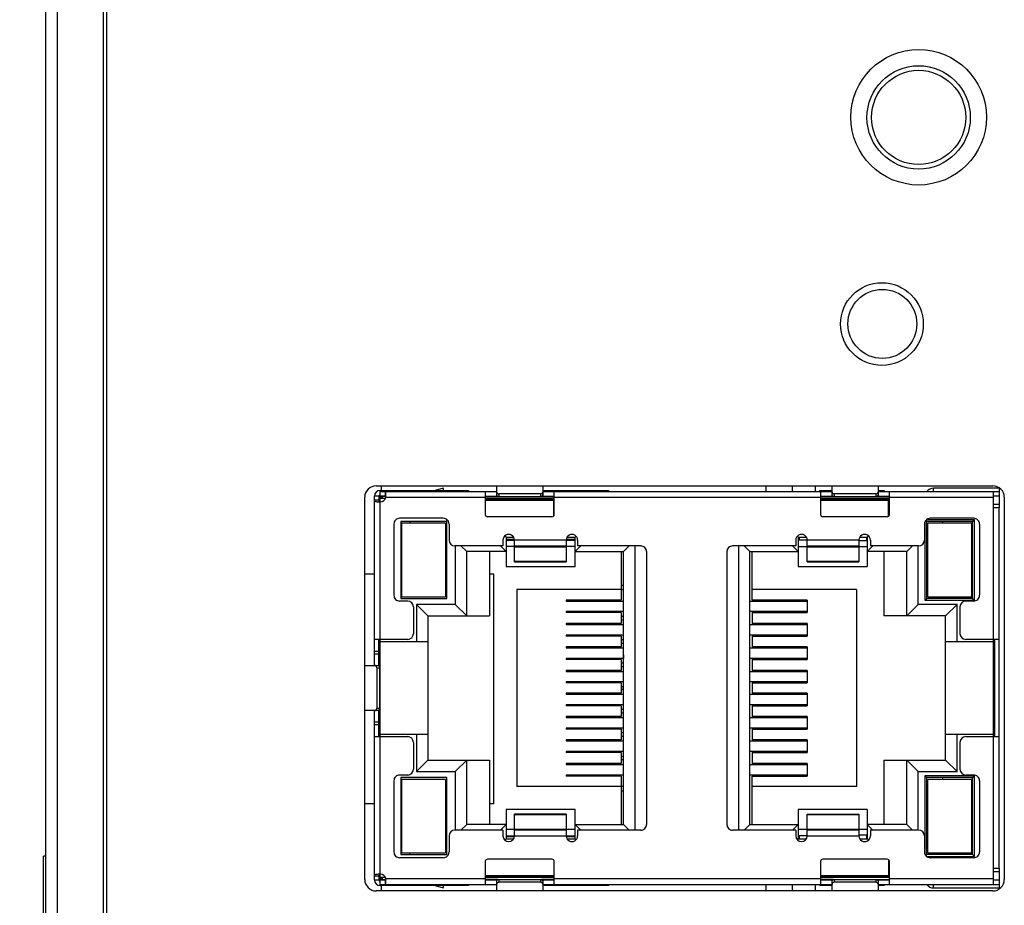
# Model space of a CAD drawing. Header units: millimetres. Extents: x 0 to 1189, y 0 to 841.
# Tile 16 of 33: x 404 to 447, y 490 to 529. Entities that reach past the tile are written whole.
import ezdxf
from ezdxf.enums import TextEntityAlignment as Align

# ---------------------------------------------------------------- set-up
doc = ezdxf.new("R2010")
doc.units = ezdxf.units.MM
doc.header["$LTSCALE"] = 65.395
doc.layers.get('0').update_dxf_attribs({"linetype": 'CONTINUOUS'})
doc.layers.add('00_COMPONENTS', color=7, linetype='CONTINUOUS')
doc.layers.add('51__DRAFT_DIMS', color=7, linetype='CONTINUOUS')
doc.styles.get("Standard").update_dxf_attribs({"font": 'simfang.ttf'})
doc.dimstyles.new('DIMSTYLE_1', dxfattribs={"dimtxt": 8, "dimasz": 3, "dimexe": 2.5, "dimexo": 0.5, "dimgap": 2, "dimtad": 1, "dimdsep": 46, "dimtxsty": 'STANDARD', "dimblk": '_FILLED', "dimblk1": '_FILLED', "dimblk2": '_FILLED', "dimcen": 0.09, "dimclrt": 3, "dimazin": 2, "dimtp": 0.5, "dimtm": 0.5, "dimtfac": 1, "dimtofl": 0, "dimtmove": 0, "dimatfit": 3, "dimldrblk": '_FILLED', "dimfxl": 1, "dimtolj": 1, "dimarcsym": 0})

# ---------------------------------------------------------------- blocks, each defined once
blk = doc.blocks.new('_FILLED')
at = {"color": 0, "linetype": 'ByBlock'}
blk.add_solid([(0, 0), (-1, 0.167), (-1, -0.167)], dxfattribs=at)
blk = doc.blocks.new('*D1')
at = {"layer": '51__DRAFT_DIMS', "color": 4}
for p, q in [((407.123, 545.537), (372.473, 545.537)), ((374.973, 545.537), (374.973, 445.537)), ((374.973, 345.537), (374.973, 445.537)), ((407.123, 345.537), (372.473, 345.537))]:
    blk.add_line(p, q, dxfattribs=at)
at = {"layer": '51__DRAFT_DIMS', "color": 4, "xscale": 3, "yscale": 3, "zscale": 3}
for p, rotation in [((374.973, 545.537), 90), ((374.973, 345.537), 270)]:
    blk.add_blockref('_FILLED', p, dxfattribs=dict(at, rotation=rotation))
at = {"layer": '51__DRAFT_DIMS', "color": 3}
blk.add_text('200', height=8, rotation=90, dxfattribs=at).set_placement((372.973, 445.537), align=Align.CENTER)

msp = doc.modelspace()

# ---------------------------------------------------------------- linework, layer by layer
at = {"color": 7}
for p, q in [((405.473, 345.537), (405.473, 545.537)), ((407.473, 345.537), (407.473, 545.537)), ((407.623, 345.537), (407.623, 545.537)), ((404.973, 360.317), (404.973, 530.756)), ((419.353, 508.307), (446.203, 508.307)), ((437.473, 508.057), (437.473, 508.307)), ((418.853, 491.177), (418.853, 507.807)), ((446.703, 507.807), (446.703, 491.177)), ((419.273, 504.467), (418.853, 504.467)), ((420.473, 504.467), (420.423, 504.467)), ((422.423, 504.467), (422.373, 504.467)), ((424.473, 504.467), (424.293, 504.467)), ((424.473, 494.467), (424.473, 504.467)), ((419.273, 494.467), (418.853, 494.467)), ((420.473, 494.467), (420.423, 494.467)), ((422.423, 494.467), (422.373, 494.467)), ((424.473, 494.467), (424.293, 494.467)), ((404.873, 486.887), (404.873, 492.187)), ((404.973, 492.187), (404.873, 492.187)), ((437.473, 490.677), (437.473, 490.957)), ((446.203, 490.677), (419.353, 490.677))]:
    msp.add_line(p, q, dxfattribs=at)
at = {"color": 4}
for p, q in [((419.573, 508.307), (419.573, 508.107)), ((436.338, 508.057), (436.338, 508.307)), ((419.573, 490.907), (419.573, 490.677)), ((436.338, 490.677), (436.338, 490.957))]:
    msp.add_line(p, q, dxfattribs=at)
at = {"color": 7}
for centre, radius in [((442.973, 524.347), 2.95), ((441.373, 515.347), 1.8)]:
    msp.add_circle(centre, radius, dxfattribs=at)
for centre, start, end in [((419.353, 507.807), 90, 180), ((446.203, 507.807), 0, 90), ((419.353, 491.177), 180, 270), ((446.203, 491.177), 270, 360)]:
    msp.add_arc(centre, 0.5, start, end, dxfattribs=at)
at = {"layer": '00_COMPONENTS', "color": 7}
for p, q in [((419.523, 507.607), (419.523, 508.107)), ((419.523, 508.107), (423.373, 508.107)), ((419.523, 508.057), (424.603, 508.057)), ((419.737, 508.057), (419.737, 507.857)), ((422.271, 508.2), (421.925, 508.107)), ((422.296, 508.107), (422.271, 508.2)), ((423.373, 508.107), (423.373, 508.057)), ((424.103, 508.057), (424.103, 507.057)), ((424.603, 507.91), (424.603, 508.307)), ((426.603, 508.307), (426.603, 507.91)), ((426.603, 508.057), (439.203, 508.057)), ((426.673, 508.057), (426.673, 508.107)), ((426.673, 508.107), (429.473, 508.107)), ((427.103, 507.057), (427.103, 508.057)), ((429.473, 508.107), (429.473, 508.057)), ((438.473, 508.307), (438.473, 508.057)), ((438.673, 508.057), (438.673, 508.107)), ((438.673, 508.107), (439.203, 508.107)), ((438.703, 508.057), (438.703, 507.057)), ((439.203, 507.91), (439.203, 508.307)), ((441.203, 508.307), (441.203, 507.91)), ((441.203, 508.107), (441.473, 508.107)), ((441.203, 508.057), (446.473, 508.057)), ((441.473, 508.107), (441.473, 508.057)), ((441.703, 507.057), (441.703, 508.057)), ((446.473, 508.207), (443.623, 508.207)), ((446.223, 508.057), (446.223, 507.357)), ((446.473, 508.227), (446.473, 507.357)), ((419.273, 500.492), (419.273, 507.857)), ((419.473, 507.857), (419.273, 507.857)), ((419.473, 507.682), (419.273, 507.682)), ((419.473, 507.857), (419.473, 507.682)), ((419.737, 507.857), (419.523, 507.857)), ((419.752, 507.757), (419.523, 507.757)), ((419.533, 507.856), (419.604, 507.757)), ((419.623, 507.757), (419.623, 507.842)), ((424.103, 507.857), (424.629, 507.857)), ((424.103, 507.844), (424.649, 507.844)), ((427.103, 507.757), (424.103, 507.757)), ((427.093, 507.692), (424.103, 507.692)), ((424.603, 507.857), (424.603, 507.894)), ((426.503, 507.957), (424.703, 507.957)), ((426.503, 507.832), (424.703, 507.832)), ((426.557, 507.844), (427.103, 507.844)), ((426.576, 507.857), (427.103, 507.857)), ((426.603, 507.894), (426.603, 507.857)), ((427.093, 507.013), (427.093, 507.757)), ((438.703, 507.857), (439.229, 507.857)), ((438.703, 507.845), (439.246, 507.845)), ((441.703, 507.757), (438.703, 507.757)), ((441.653, 507.692), (438.703, 507.692)), ((439.203, 507.857), (439.203, 507.894)), ((441.103, 507.957), (439.303, 507.957)), ((441.103, 507.832), (439.303, 507.832)), ((441.16, 507.846), (441.703, 507.846)), ((441.176, 507.857), (441.703, 507.857)), ((441.203, 507.894), (441.203, 507.857)), ((441.653, 506.97), (441.653, 507.757)), ((446.473, 507.857), (446.223, 507.857)), ((446.223, 507.502), (446.473, 507.502)), ((446.223, 507.357), (446.473, 507.357)), ((446.473, 491.657), (446.473, 507.357)), ((422.273, 506.892), (420.373, 506.892)), ((427.003, 506.957), (424.203, 506.957)), ((441.603, 506.957), (438.803, 506.957)), ((443.279, 506.8), (443.323, 506.757)), ((445.398, 506.832), (443.31, 506.832)), ((445.373, 506.892), (443.473, 506.892)), ((445.323, 506.757), (445.398, 506.832)), ((445.398, 503.332), (445.398, 506.832)), ((420.123, 506.642), (420.123, 503.542)), ((420.423, 506.757), (420.423, 503.407)), ((422.423, 506.757), (420.423, 506.757)), ((420.473, 503.482), (420.473, 506.682)), ((422.373, 506.682), (420.473, 506.682)), ((420.823, 506.757), (420.823, 506.682)), ((422.373, 506.682), (422.373, 503.482)), ((422.423, 503.407), (422.423, 506.757)), ((422.523, 506.642), (422.523, 505.942)), ((443.223, 506.642), (443.223, 505.942)), ((443.248, 506.75), (443.248, 503.332)), ((443.323, 503.407), (443.323, 506.757)), ((445.323, 506.757), (443.323, 506.757)), ((443.373, 503.482), (443.373, 506.682)), ((445.273, 506.682), (443.373, 506.682)), ((444.023, 506.682), (444.023, 506.757)), ((445.273, 506.682), (445.273, 503.482)), ((445.323, 506.627), (445.273, 506.627)), ((445.323, 506.602), (445.273, 506.602)), ((445.323, 503.407), (445.323, 506.757)), ((445.623, 506.642), (445.623, 503.542)), ((424.873, 505.942), (424.873, 505.692)), ((424.953, 506.126), (425.013, 506.067)), ((425.013, 506.067), (425.013, 504.792)), ((425.013, 506.067), (425.339, 506.067)), ((425.371, 505.967), (425.013, 505.967)), ((425.013, 505.942), (425.373, 505.942)), ((425.373, 504.999), (425.373, 505.942)), ((427.623, 505.942), (427.623, 504.999)), ((427.623, 505.942), (428.013, 505.942)), ((428.013, 505.967), (427.624, 505.967)), ((427.656, 506.067), (428.013, 506.067)), ((428.013, 506.067), (428.057, 506.111)), ((428.013, 504.792), (428.013, 506.067)), ((428.123, 505.942), (428.123, 505.692)), ((437.623, 505.942), (437.623, 505.692)), ((437.688, 506.111), (437.733, 506.067)), ((437.733, 506.067), (437.733, 504.792)), ((437.733, 506.067), (438.089, 506.067)), ((437.783, 505.967), (437.733, 505.967)), ((438.123, 505.942), (437.733, 505.942)), ((437.783, 505.942), (437.783, 506.067)), ((438.123, 504.999), (438.123, 505.942)), ((440.373, 505.942), (440.373, 504.999)), ((440.733, 505.912), (440.373, 505.912)), ((440.406, 506.067), (440.733, 506.067)), ((440.711, 505.912), (440.711, 506.067)), ((440.733, 505.967), (440.711, 505.967)), ((440.733, 505.942), (440.711, 505.942)), ((440.733, 506.067), (440.792, 506.126)), ((440.733, 506.067), (440.733, 504.792)), ((440.873, 505.942), (440.873, 505.692)), ((445.323, 506.102), (445.273, 506.102)), ((445.323, 506.077), (445.273, 506.077)), ((445.323, 505.947), (445.273, 505.947)), ((420.473, 505.727), (420.423, 505.714)), ((424.873, 505.692), (422.773, 505.692)), ((422.793, 505.692), (422.793, 503.142)), ((423.043, 505.692), (423.293, 505.442)), ((424.763, 505.692), (425.013, 505.442)), ((425.373, 505.667), (425.013, 505.667)), ((425.373, 505.692), (427.623, 505.692)), ((428.013, 505.667), (427.623, 505.667)), ((428.263, 505.692), (428.013, 505.442)), ((430.873, 505.692), (428.123, 505.692)), ((430.123, 505.442), (430.373, 505.692)), ((430.623, 493.322), (430.623, 505.692)), ((437.623, 505.692), (434.873, 505.692)), ((435.123, 505.692), (435.123, 493.322)), ((435.373, 505.692), (435.623, 505.442)), ((437.733, 505.442), (437.483, 505.692)), ((437.733, 505.667), (438.123, 505.667)), ((438.123, 505.692), (440.373, 505.692)), ((440.373, 505.667), (440.733, 505.667)), ((440.983, 505.692), (440.733, 505.442)), ((442.973, 505.692), (440.873, 505.692)), ((442.453, 505.442), (442.703, 505.692)), ((442.953, 503.142), (442.953, 505.692)), ((423.293, 502.642), (423.293, 505.442)), ((425.013, 505.442), (423.293, 505.442)), ((424.293, 505.442), (424.293, 502.642)), ((428.013, 505.442), (430.123, 505.442)), ((430.023, 505.442), (430.023, 503.337)), ((430.123, 493.572), (430.123, 505.442)), ((431.123, 505.442), (431.123, 493.572)), ((434.623, 505.442), (434.623, 493.572)), ((435.623, 493.572), (435.623, 505.442)), ((435.623, 505.442), (437.733, 505.442)), ((435.723, 503.337), (435.723, 505.442)), ((442.453, 505.442), (440.733, 505.442)), ((441.453, 505.442), (441.453, 502.642)), ((442.453, 502.642), (442.453, 505.442)), ((445.323, 505.357), (445.273, 505.357)), ((425.013, 504.792), (428.013, 504.792)), ((425.373, 504.999), (427.623, 504.999)), ((437.733, 504.792), (440.733, 504.792)), ((438.123, 504.999), (440.373, 504.999)), ((445.323, 504.807), (445.273, 504.807)), ((445.323, 504.217), (445.273, 504.217)), ((425.473, 503.792), (425.473, 495.222)), ((430.023, 503.792), (425.473, 503.792)), ((430.023, 503.987), (430.123, 503.987)), ((430.123, 503.787), (430.023, 503.787)), ((440.273, 503.792), (435.723, 503.792)), ((440.273, 503.792), (440.273, 495.222)), ((445.323, 504.087), (445.273, 504.087)), ((445.323, 504.062), (445.273, 504.062)), ((420.423, 503.407), (422.423, 503.407)), ((420.473, 503.482), (422.373, 503.482)), ((427.623, 503.337), (427.623, 503.292)), ((430.023, 503.337), (427.623, 503.337)), ((429.082, 503.292), (429.082, 503.337)), ((429.396, 503.292), (429.396, 503.337)), ((438.123, 503.337), (435.723, 503.337)), ((438.123, 503.337), (438.123, 502.787)), ((443.248, 503.332), (443.323, 503.407)), ((445.323, 503.407), (443.323, 503.407)), ((443.373, 503.482), (445.273, 503.482)), ((444.023, 503.407), (444.023, 503.482)), ((445.323, 503.562), (445.273, 503.562)), ((445.323, 503.537), (445.273, 503.537)), ((445.323, 503.407), (445.398, 503.332)), ((420.723, 503.292), (420.373, 503.292)), ((420.973, 503.042), (420.973, 501.872)), ((421.103, 503.142), (421.103, 501.522)), ((421.103, 503.142), (421.603, 502.642)), ((422.793, 503.142), (421.103, 503.142)), ((422.793, 503.142), (423.293, 502.642)), ((427.623, 503.292), (430.123, 503.292)), ((435.623, 503.292), (438.123, 503.292)), ((442.953, 503.142), (442.453, 502.642)), ((444.643, 503.142), (442.953, 503.142)), ((443.248, 503.332), (445.398, 503.332)), ((444.143, 502.642), (444.643, 503.142)), ((444.643, 501.522), (444.643, 503.142)), ((444.773, 503.042), (444.773, 501.872)), ((445.373, 503.292), (445.023, 503.292)), ((421.603, 502.642), (421.603, 496.372)), ((421.603, 502.642), (424.293, 502.642)), ((427.623, 502.832), (427.623, 502.787)), ((430.123, 502.832), (427.623, 502.832)), ((430.023, 502.787), (427.623, 502.787)), ((429.082, 502.787), (429.082, 502.832)), ((430.023, 502.787), (430.023, 502.317)), ((438.123, 502.832), (435.623, 502.832)), ((435.723, 502.787), (435.723, 502.317)), ((435.723, 502.787), (438.123, 502.787)), ((444.143, 502.642), (441.453, 502.642)), ((444.143, 496.372), (444.143, 502.642)), ((427.623, 502.317), (427.623, 502.272)), ((430.023, 502.317), (427.623, 502.317)), ((427.623, 502.272), (430.123, 502.272)), ((429.082, 502.317), (429.082, 502.272)), ((435.623, 502.272), (438.123, 502.272)), ((438.123, 502.317), (435.723, 502.317)), ((438.123, 502.317), (438.123, 501.767)), ((420.723, 501.622), (419.273, 501.622)), ((419.473, 500.465), (419.473, 501.622)), ((419.523, 497.392), (419.523, 501.622)), ((427.623, 501.812), (427.623, 501.767)), ((430.123, 501.812), (427.623, 501.812)), ((430.023, 501.767), (427.623, 501.767)), ((429.082, 501.812), (429.082, 501.767)), ((430.023, 501.767), (430.023, 501.297)), ((438.123, 501.812), (435.623, 501.812)), ((435.723, 501.767), (435.723, 501.297)), ((435.723, 501.767), (438.123, 501.767)), ((446.473, 501.622), (445.023, 501.622)), ((446.223, 501.622), (446.223, 497.392)), ((446.273, 501.622), (446.273, 497.392)), ((421.603, 501.522), (419.523, 501.522)), ((427.623, 501.297), (427.623, 501.252)), ((430.023, 501.297), (427.623, 501.297)), ((427.623, 501.252), (430.123, 501.252)), ((429.082, 501.297), (429.082, 501.252)), ((435.623, 501.252), (438.123, 501.252)), ((438.123, 501.297), (435.723, 501.297)), ((438.123, 501.297), (438.123, 500.747)), ((446.223, 501.522), (444.143, 501.522)), ((419.273, 500.992), (419.473, 500.992)), ((427.623, 500.792), (427.623, 500.747)), ((430.123, 500.792), (427.623, 500.792)), ((429.082, 500.792), (429.082, 500.747)), ((438.123, 500.792), (435.623, 500.792)), ((446.273, 501.167), (446.223, 501.167)), ((418.853, 500.492), (419.419, 500.492)), ((419.373, 500.392), (419.373, 498.622)), ((419.435, 500.492), (419.473, 500.492)), ((419.497, 500.392), (419.497, 498.622)), ((430.023, 500.747), (427.623, 500.747)), ((430.023, 500.747), (430.023, 500.277)), ((435.723, 500.747), (435.723, 500.277)), ((435.723, 500.747), (438.123, 500.747)), ((446.273, 500.742), (446.223, 500.742)), ((427.623, 500.277), (427.623, 500.232)), ((430.023, 500.277), (427.623, 500.277)), ((427.623, 500.232), (430.123, 500.232)), ((429.082, 500.277), (429.082, 500.232)), ((435.623, 500.232), (438.123, 500.232)), ((438.123, 500.277), (435.723, 500.277)), ((438.123, 500.277), (438.123, 499.727)), ((427.623, 499.772), (427.623, 499.727)), ((430.123, 499.772), (427.623, 499.772)), ((430.023, 499.727), (427.623, 499.727)), ((429.082, 499.772), (429.082, 499.727)), ((430.023, 499.727), (430.023, 499.287)), ((438.123, 499.772), (435.623, 499.772)), ((435.723, 499.727), (435.723, 499.287)), ((435.723, 499.727), (438.123, 499.727)), ((446.273, 499.507), (446.223, 499.507)), ((427.623, 499.287), (427.623, 499.242)), ((430.023, 499.287), (427.623, 499.287)), ((427.623, 499.242), (430.123, 499.242)), ((429.082, 499.287), (429.082, 499.242)), ((435.623, 499.242), (438.123, 499.242)), ((438.123, 499.287), (435.723, 499.287)), ((438.123, 499.287), (438.123, 498.737)), ((427.623, 498.782), (427.623, 498.737)), ((430.123, 498.782), (427.623, 498.782)), ((430.023, 498.737), (427.623, 498.737)), ((429.082, 498.782), (429.082, 498.737)), ((430.023, 498.737), (430.023, 498.267)), ((438.123, 498.782), (435.623, 498.782)), ((435.723, 498.737), (435.723, 498.267)), ((435.723, 498.737), (438.123, 498.737)), ((419.419, 498.522), (418.853, 498.522)), ((419.273, 491.157), (419.273, 498.522)), ((419.473, 498.522), (419.434, 498.522)), ((419.473, 497.392), (419.473, 498.548)), ((427.623, 498.267), (427.623, 498.222)), ((430.023, 498.267), (427.623, 498.267)), ((427.623, 498.222), (430.123, 498.222)), ((429.082, 498.267), (429.082, 498.222)), ((435.623, 498.222), (438.123, 498.222)), ((438.123, 498.267), (435.723, 498.267)), ((438.123, 498.267), (438.123, 497.717)), ((446.223, 498.272), (446.273, 498.272)), ((419.473, 498.022), (419.273, 498.022)), ((427.623, 497.762), (427.623, 497.717)), ((430.123, 497.762), (427.623, 497.762)), ((429.082, 497.762), (429.082, 497.717)), ((438.123, 497.762), (435.623, 497.762)), ((446.223, 497.847), (446.273, 497.847)), ((419.273, 497.392), (420.723, 497.392)), ((419.523, 497.492), (421.603, 497.492)), ((421.103, 497.492), (421.103, 495.872)), ((430.023, 497.717), (427.623, 497.717)), ((430.023, 497.717), (430.023, 497.247)), ((435.723, 497.717), (435.723, 497.247)), ((435.723, 497.717), (438.123, 497.717)), ((444.143, 497.492), (446.223, 497.492)), ((444.643, 495.872), (444.643, 497.492)), ((445.023, 497.392), (446.473, 497.392)), ((420.973, 497.142), (420.973, 495.972)), ((427.623, 497.247), (427.623, 497.202)), ((430.023, 497.247), (427.623, 497.247)), ((427.623, 497.202), (430.123, 497.202)), ((429.082, 497.247), (429.082, 497.202)), ((435.623, 497.202), (438.123, 497.202)), ((438.123, 497.247), (435.723, 497.247)), ((438.123, 497.247), (438.123, 496.697)), ((444.773, 497.142), (444.773, 495.972)), ((427.623, 496.742), (427.623, 496.697)), ((430.123, 496.742), (427.623, 496.742)), ((430.023, 496.697), (427.623, 496.697)), ((429.082, 496.742), (429.082, 496.697)), ((430.023, 496.697), (430.023, 496.227)), ((438.123, 496.742), (435.623, 496.742)), ((435.723, 496.697), (435.723, 496.227)), ((435.723, 496.697), (438.123, 496.697)), ((421.103, 495.872), (421.603, 496.372)), ((421.603, 496.372), (424.293, 496.372)), ((423.293, 496.372), (422.793, 495.872)), ((423.293, 493.572), (423.293, 496.372)), ((424.293, 496.372), (424.293, 493.572)), ((427.623, 496.227), (427.623, 496.182)), ((430.023, 496.227), (427.623, 496.227)), ((427.623, 496.182), (430.123, 496.182)), ((429.082, 496.182), (429.082, 496.227)), ((435.623, 496.182), (438.123, 496.182)), ((438.123, 496.227), (435.723, 496.227)), ((438.123, 496.227), (438.123, 495.677)), ((441.453, 496.372), (441.453, 493.572)), ((441.453, 496.372), (444.143, 496.372)), ((442.453, 493.572), (442.453, 496.372)), ((442.453, 496.372), (442.953, 495.872)), ((444.143, 496.372), (444.643, 495.872)), ((420.723, 495.722), (420.373, 495.722)), ((421.103, 495.872), (422.793, 495.872)), ((422.793, 495.872), (422.793, 493.322)), ((427.623, 495.722), (427.623, 495.677)), ((430.123, 495.722), (427.623, 495.722)), ((430.023, 495.677), (427.623, 495.677)), ((429.082, 495.677), (429.082, 495.722)), ((429.396, 495.677), (429.396, 495.722)), ((430.023, 495.677), (430.023, 493.572)), ((438.123, 495.722), (435.623, 495.722)), ((435.723, 493.572), (435.723, 495.677)), ((435.723, 495.677), (438.123, 495.677)), ((442.953, 493.322), (442.953, 495.872)), ((442.953, 495.872), (444.643, 495.872)), ((443.248, 495.682), (443.248, 492.263)), ((443.248, 495.682), (443.323, 495.607)), ((445.398, 495.682), (443.248, 495.682)), ((445.373, 495.722), (445.023, 495.722)), ((445.323, 495.607), (445.398, 495.682)), ((445.398, 492.182), (445.398, 495.682)), ((420.123, 495.472), (420.123, 492.372)), ((420.423, 495.607), (420.423, 492.257)), ((422.423, 495.607), (420.423, 495.607)), ((420.473, 492.332), (420.473, 495.532)), ((422.373, 495.532), (420.473, 495.532)), ((422.373, 495.532), (422.373, 492.332)), ((422.423, 492.257), (422.423, 495.607)), ((430.023, 495.222), (425.473, 495.222)), ((430.123, 495.227), (430.023, 495.227)), ((440.273, 495.222), (435.723, 495.222)), ((443.323, 492.257), (443.323, 495.607)), ((445.323, 495.607), (443.323, 495.607)), ((443.373, 492.332), (443.373, 495.532)), ((445.273, 495.532), (443.373, 495.532)), ((444.023, 495.532), (444.023, 495.607)), ((445.273, 495.532), (445.273, 492.332)), ((445.323, 495.477), (445.273, 495.477)), ((445.323, 495.452), (445.273, 495.452)), ((445.323, 492.257), (445.323, 495.607)), ((445.623, 495.472), (445.623, 492.372)), ((430.023, 495.027), (430.123, 495.027)), ((445.323, 494.952), (445.273, 494.952)), ((445.323, 494.927), (445.273, 494.927)), ((445.323, 494.797), (445.273, 494.797)), ((425.013, 494.222), (425.013, 492.947)), ((428.013, 494.222), (425.013, 494.222)), ((425.373, 493.072), (425.373, 494.022)), ((427.623, 494.022), (425.373, 494.022)), ((427.623, 494.022), (427.623, 493.072)), ((428.013, 492.947), (428.013, 494.222)), ((437.733, 494.222), (437.733, 492.947)), ((440.733, 494.222), (437.733, 494.222)), ((438.123, 494.022), (440.373, 494.022)), ((438.123, 493.072), (438.123, 494.021)), ((440.373, 494.021), (440.373, 493.072)), ((440.733, 494.222), (440.733, 492.947)), ((445.323, 494.207), (445.273, 494.207)), ((423.043, 493.322), (423.293, 493.572)), ((425.013, 493.572), (423.293, 493.572)), ((425.013, 493.572), (424.763, 493.322)), ((428.013, 493.572), (428.263, 493.322)), ((428.013, 493.572), (430.123, 493.572)), ((430.123, 493.572), (430.373, 493.322)), ((435.373, 493.322), (435.623, 493.572)), ((435.623, 493.572), (437.733, 493.572)), ((437.733, 493.572), (437.483, 493.322)), ((440.733, 493.572), (440.983, 493.322)), ((442.453, 493.572), (440.733, 493.572)), ((442.453, 493.572), (442.703, 493.322)), ((445.323, 493.657), (445.273, 493.657)), ((420.423, 493.299), (420.473, 493.287)), ((422.523, 493.072), (422.523, 492.372)), ((424.873, 493.322), (422.773, 493.322)), ((424.873, 493.322), (424.873, 493.072)), ((425.373, 493.347), (425.013, 493.347)), ((425.013, 493.072), (425.373, 493.072)), ((425.013, 493.047), (425.371, 493.047)), ((427.623, 493.322), (425.373, 493.322)), ((428.013, 493.347), (427.623, 493.347)), ((427.623, 493.072), (428.013, 493.072)), ((427.624, 493.047), (428.013, 493.047)), ((428.123, 493.322), (428.123, 493.072)), ((430.873, 493.322), (428.123, 493.322)), ((437.623, 493.322), (434.873, 493.322)), ((437.623, 493.322), (437.623, 493.072)), ((438.123, 493.347), (437.733, 493.347)), ((438.123, 493.072), (437.733, 493.072)), ((437.733, 493.047), (437.783, 493.047)), ((437.783, 492.947), (437.783, 493.072)), ((440.373, 493.322), (438.123, 493.322)), ((440.733, 493.347), (440.373, 493.347)), ((440.733, 493.102), (440.373, 493.102)), ((440.711, 492.947), (440.711, 493.102)), ((440.733, 493.072), (440.711, 493.072)), ((440.711, 493.047), (440.733, 493.047)), ((440.873, 493.322), (440.873, 493.072)), ((442.973, 493.322), (440.873, 493.322)), ((443.223, 493.072), (443.223, 492.372)), ((445.323, 493.067), (445.273, 493.067)), ((424.953, 492.887), (425.013, 492.947)), ((425.013, 492.947), (425.339, 492.947)), ((427.656, 492.947), (428.013, 492.947)), ((428.013, 492.947), (428.057, 492.902)), ((437.733, 492.947), (437.688, 492.902)), ((437.733, 492.947), (438.089, 492.947)), ((440.406, 492.947), (440.733, 492.947)), ((440.733, 492.947), (440.792, 492.887)), ((445.323, 492.937), (445.273, 492.937)), ((445.323, 492.912), (445.273, 492.912)), ((420.423, 492.257), (422.423, 492.257)), ((420.473, 492.332), (422.373, 492.332)), ((420.823, 492.257), (420.823, 492.332)), ((443.279, 492.213), (443.323, 492.257)), ((445.323, 492.257), (443.323, 492.257)), ((443.373, 492.332), (445.273, 492.332)), ((444.023, 492.257), (444.023, 492.332)), ((445.323, 492.412), (445.273, 492.412)), ((445.323, 492.387), (445.273, 492.387)), ((445.398, 492.182), (445.323, 492.257)), ((422.273, 492.122), (420.373, 492.122)), ((424.103, 491.957), (424.103, 490.957)), ((427.003, 492.057), (424.203, 492.057)), ((427.093, 492), (427.093, 491.257)), ((427.103, 490.957), (427.103, 491.957)), ((438.703, 491.957), (438.703, 490.957)), ((441.603, 492.057), (438.803, 492.057)), ((441.653, 492.043), (441.653, 491.257)), ((441.703, 490.957), (441.703, 491.957)), ((443.31, 492.182), (445.398, 492.182)), ((445.373, 492.122), (443.473, 492.122)), ((419.273, 491.332), (419.473, 491.332)), ((419.473, 491.332), (419.473, 491.157)), ((419.523, 491.158), (419.523, 491.407)), ((446.223, 491.657), (446.223, 490.957)), ((446.473, 491.657), (446.223, 491.657)), ((446.473, 491.512), (446.223, 491.512)), ((446.473, 491.657), (446.473, 490.756)), ((419.273, 491.157), (419.473, 491.157)), ((419.752, 491.257), (419.523, 491.257)), ((419.523, 490.907), (419.523, 491.157)), ((419.523, 491.157), (419.737, 491.157)), ((419.523, 490.957), (424.603, 490.957)), ((423.373, 490.907), (419.523, 490.907)), ((419.604, 491.257), (419.533, 491.157)), ((419.623, 491.171), (419.623, 491.257)), ((419.737, 491.157), (419.737, 490.957)), ((421.925, 490.907), (422.271, 490.813)), ((422.271, 490.813), (422.296, 490.907)), ((423.373, 490.957), (423.373, 490.907)), ((424.103, 491.322), (427.093, 491.322)), ((427.103, 491.257), (424.103, 491.257)), ((424.649, 491.169), (424.103, 491.169)), ((424.103, 491.157), (424.629, 491.157)), ((424.603, 491.118), (424.603, 491.157)), ((424.603, 490.677), (424.603, 491.103)), ((424.703, 491.181), (426.503, 491.181)), ((426.503, 491.057), (424.703, 491.057)), ((427.103, 491.169), (426.557, 491.169)), ((426.576, 491.157), (427.103, 491.157)), ((426.603, 491.157), (426.603, 491.118)), ((426.603, 491.103), (426.603, 490.677)), ((426.603, 490.957), (439.203, 490.957)), ((426.673, 490.907), (426.673, 490.957)), ((429.473, 490.907), (426.673, 490.907)), ((429.473, 490.957), (429.473, 490.907)), ((438.473, 490.957), (438.473, 490.677)), ((438.673, 490.907), (438.673, 490.957)), ((439.203, 490.907), (438.673, 490.907)), ((438.703, 491.322), (441.653, 491.322)), ((441.703, 491.257), (438.703, 491.257)), ((439.246, 491.168), (438.703, 491.168)), ((438.703, 491.157), (439.229, 491.157)), ((439.203, 491.118), (439.203, 491.157)), ((439.203, 490.677), (439.203, 491.103)), ((439.303, 491.181), (441.103, 491.181)), ((441.103, 491.057), (439.303, 491.057)), ((441.703, 491.167), (441.16, 491.167)), ((441.176, 491.157), (441.703, 491.157)), ((441.203, 491.157), (441.203, 491.118)), ((441.203, 491.103), (441.203, 490.677)), ((441.203, 490.957), (446.473, 490.957)), ((441.473, 490.907), (441.203, 490.907)), ((441.473, 490.957), (441.473, 490.907)), ((446.223, 491.157), (446.473, 491.157)), ((443.623, 490.807), (446.473, 490.807))]:
    msp.add_line(p, q, dxfattribs=at)
at = {"layer": '00_COMPONENTS', "color": 4}
for p, q in [((443.623, 508.057), (443.623, 508.207)), ((419.769, 507.842), (419.623, 507.842)), ((419.767, 507.807), (424.103, 507.807)), ((424.103, 507.678), (427.093, 507.678)), ((424.703, 507.832), (424.703, 507.957)), ((426.503, 507.957), (426.503, 507.832)), ((427.103, 507.807), (438.703, 507.807)), ((438.703, 507.678), (441.653, 507.678)), ((439.303, 507.832), (439.303, 507.957)), ((441.103, 507.957), (441.103, 507.832)), ((441.703, 507.807), (446.223, 507.807)), ((419.523, 501.622), (419.523, 507.607)), ((446.223, 507.357), (446.223, 501.622)), ((427.623, 505.942), (425.373, 505.942)), ((440.373, 505.942), (438.123, 505.942)), ((425.373, 505.646), (427.623, 505.646)), ((438.123, 505.646), (440.373, 505.646)), ((427.623, 505.014), (425.373, 505.014)), ((440.373, 505.014), (438.123, 505.014)), ((435.882, 503.292), (435.882, 503.337)), ((430.111, 503.292), (430.111, 502.832)), ((430.023, 502.637), (430.123, 502.637)), ((435.882, 502.787), (435.882, 502.832)), ((430.123, 502.467), (430.023, 502.467)), ((430.111, 502.272), (430.111, 501.812)), ((435.882, 502.272), (435.882, 502.317)), ((435.882, 501.767), (435.882, 501.812)), ((430.023, 501.617), (430.123, 501.617)), ((430.123, 501.447), (430.023, 501.447)), ((435.882, 501.252), (435.882, 501.297)), ((419.473, 501.092), (419.273, 501.092)), ((435.882, 500.747), (435.882, 500.792)), ((419.373, 500.392), (419.497, 500.392)), ((430.023, 500.597), (430.123, 500.597)), ((430.123, 500.427), (430.023, 500.427)), ((430.111, 500.232), (430.111, 499.772)), ((435.882, 500.232), (435.882, 500.277)), ((430.023, 499.577), (430.123, 499.577)), ((435.882, 499.727), (435.882, 499.772)), ((430.123, 499.437), (430.023, 499.437)), ((430.111, 499.242), (430.111, 498.782)), ((435.882, 499.242), (435.882, 499.287)), ((419.497, 498.622), (419.373, 498.622)), ((435.882, 498.737), (435.882, 498.782)), ((430.023, 498.587), (430.123, 498.587)), ((430.123, 498.417), (430.023, 498.417)), ((430.111, 498.222), (430.111, 497.762)), ((435.882, 498.222), (435.882, 498.267)), ((419.273, 497.922), (419.473, 497.922)), ((435.882, 497.717), (435.882, 497.762)), ((419.523, 491.407), (419.523, 497.392)), ((430.023, 497.567), (430.123, 497.567)), ((430.123, 497.397), (430.023, 497.397)), ((446.223, 497.392), (446.223, 491.657)), ((430.111, 497.202), (430.111, 496.742)), ((435.882, 497.202), (435.882, 497.247)), ((430.023, 496.547), (430.123, 496.547)), ((435.882, 496.697), (435.882, 496.742)), ((430.123, 496.377), (430.023, 496.377)), ((430.111, 496.182), (430.111, 495.722)), ((435.882, 496.182), (435.882, 496.227)), ((435.882, 495.677), (435.882, 495.722)), ((425.373, 494.002), (427.623, 494.002)), ((438.123, 494.002), (440.373, 494.002)), ((427.623, 493.354), (425.373, 493.354)), ((425.373, 493.072), (427.622, 493.072)), ((440.373, 493.354), (438.123, 493.354)), ((438.123, 493.072), (440.372, 493.072)), ((427.093, 491.335), (424.103, 491.335)), ((441.653, 491.335), (438.703, 491.335)), ((419.623, 491.171), (419.769, 491.171)), ((424.103, 491.207), (419.767, 491.207)), ((424.703, 491.057), (424.703, 491.181)), ((426.503, 491.181), (426.503, 491.057)), ((438.703, 491.207), (427.103, 491.207)), ((439.303, 491.057), (439.303, 491.181)), ((441.103, 491.181), (441.103, 491.057)), ((446.223, 491.207), (441.703, 491.207)), ((443.623, 490.807), (443.623, 490.957))]:
    msp.add_line(p, q, dxfattribs=at)
at = {"layer": '00_COMPONENTS', "color": 7}
for centre, radius in [((442.973, 524.339), 2.25), ((441.393, 515.353), 1.5)]:
    msp.add_circle(centre, radius, dxfattribs=at)
at = {"layer": '00_COMPONENTS', "color": 4}
msp.add_circle((442.973, 524.339), 2.05, dxfattribs=at)
at = {"layer": '00_COMPONENTS', "color": 7}
for centre, radius, start, end in [((419.523, 507.857), 0.25, 90.0029, 180), ((443.623, 507.832), 0.375, 90, 143.1301), ((419.523, 507.857), 0.05, 90.0028, 180), ((419.523, 507.857), 0.25, 270, 348.463), ((418.593, 507.915), 1.18, 354.7056, 356.3545), ((418.568, 507.917), 1.205, 356.3468, 357.1172), ((419.522, 508.768), 1.161, 267.5474, 270.0153), ((420.373, 506.642), 0.25, 89.999, 180.0042), ((422.273, 506.642), 0.25, 359.999, 90.004), ((424.203, 507.057), 0.1, 180, 270), ((427.003, 507.057), 0.1, 270, 360), ((438.803, 507.057), 0.1, 180, 270), ((441.603, 507.057), 0.1, 270, 360), ((443.473, 506.642), 0.25, 89.999, 180.0042), ((445.373, 506.642), 0.25, 359.999, 90.004), ((422.773, 505.942), 0.25, 180, 270), ((425.123, 505.942), 0.25, 0, 180.0042), ((427.873, 505.942), 0.25, 359.999, 180), ((437.873, 505.942), 0.25, 0, 180.0042), ((440.623, 505.942), 0.25, 359.999, 180), ((442.973, 505.942), 0.25, 270, 360), ((430.873, 505.442), 0.25, 359.999, 90.004), ((434.873, 505.442), 0.25, 89.999, 180.0042), ((420.373, 503.542), 0.25, 179.999, 270.0042), ((445.373, 503.542), 0.25, 269.999, 0.0042), ((420.723, 503.042), 0.25, 0, 90), ((445.023, 503.042), 0.25, 90, 180), ((420.723, 501.872), 0.25, 270, 360), ((445.023, 501.872), 0.25, 180, 270), ((622.453, 503.97), 192.362, 180.80962, 180.94664), ((425.456, 500.972), 4.665, 357.7778, 357.9873), ((420.723, 497.142), 0.25, 0, 90), ((445.023, 497.142), 0.25, 90, 180), ((420.373, 495.472), 0.25, 89.999, 180.0042), ((420.723, 495.972), 0.25, 270, 360), ((445.023, 495.972), 0.25, 180, 270), ((445.373, 495.472), 0.25, 359.999, 90.004), ((430.873, 493.572), 0.25, 269.999, 0.0042), ((434.873, 493.572), 0.25, 179.999, 270.0042), ((422.773, 493.072), 0.25, 90, 180), ((425.123, 493.072), 0.25, 180.0301, 360), ((427.873, 493.072), 0.25, 180, 0.0114), ((437.873, 493.072), 0.25, 180.0301, 360), ((440.623, 493.072), 0.25, 180, 0.0114), ((442.973, 493.072), 0.25, 0, 90), ((420.373, 492.372), 0.25, 179.999, 270.0042), ((422.273, 492.372), 0.25, 269.999, 0.0042), ((443.473, 492.372), 0.25, 179.999, 270.0042), ((445.373, 492.372), 0.25, 269.999, 0.0042), ((424.203, 491.957), 0.1, 90, 180), ((427.003, 491.957), 0.1, 0, 90), ((438.803, 491.957), 0.1, 90, 180), ((441.603, 491.957), 0.1, 0, 90), ((419.522, 490.245), 1.162, 89.9849, 92.4527), ((419.523, 491.157), 0.25, 11.537, 90), ((419.523, 491.157), 0.25, 180, 270), ((419.523, 491.157), 0.05, 180, 270), ((418.593, 491.098), 1.18, 3.6424, 5.2946), ((418.569, 491.096), 1.204, 2.8827, 3.6499), ((443.623, 491.182), 0.375, 216.8853, 270)]:
    msp.add_arc(centre, radius, start, end, dxfattribs=at)
for centre, start_param, end_param in [((429.135, 502.637), 0.223189, 0.722177), ((429.135, 502.467), -3.863879, -3.364538), ((429.135, 501.617), 0.223189, 0.722177), ((429.135, 501.447), -3.863879, -3.364538), ((429.135, 500.597), 0.223189, 0.722177), ((429.135, 500.427), -3.863879, -3.364538), ((429.135, 499.577), 0.223189, 0.722177), ((429.135, 499.437), -3.863879, -3.364538), ((429.135, 498.587), 0.223189, 0.722177), ((429.135, 498.417), -3.863879, -3.364538), ((429.135, 497.567), 0.223189, 0.722177), ((429.135, 497.397), -3.863879, -3.364538), ((429.135, 496.547), 0.223189, 0.722177), ((429.135, 496.377), -3.863879, -3.364538)]:
    msp.add_ellipse(centre, major_axis=(0, 0.2), ratio=0.26087, start_param=start_param, end_param=end_param, dxfattribs=at)
for points, knots in [([(419.772, 507.913), (419.772, 507.933), (419.772, 507.961), (419.768, 507.996), (419.764, 508.017), (419.76, 508.034), (419.754, 508.046), (419.746, 508.055), (419.74, 508.057), (419.737, 508.057)], [0, 0, 0, 0, 0.381473, 0.542008, 0.678652, 0.78996, 0.876385, 0.942344, 1, 1, 1, 1]), ([(419.273, 507.682), (419.273, 507.676), (419.275, 507.664), (419.286, 507.649), (419.304, 507.637), (419.328, 507.627), (419.358, 507.62), (419.406, 507.612), (419.445, 507.609), (419.472, 507.608)], [0, 0, 0, 0, 0.075311, 0.151611, 0.242601, 0.354663, 0.48901, 0.643941, 1, 1, 1, 1]), ([(419.473, 507.682), (419.473, 507.673), (419.473, 507.656), (419.479, 507.632), (419.496, 507.612), (419.513, 507.607), (419.523, 507.607)], [0, 0, 0, 0, 0.25301, 0.493132, 0.732292, 1, 1, 1, 1]), ([(419.523, 507.857), (419.539, 507.857), (419.573, 507.854), (419.606, 507.848), (419.623, 507.842)], [0, 0, 0, 0, 0.49616, 1, 1, 1, 1]), ([(419.77, 507.84), (419.769, 507.843), (419.765, 507.849), (419.754, 507.856), (419.744, 507.857), (419.737, 507.857)], [0, 0, 0, 0, 0.247921, 0.486072, 1, 1, 1, 1]), ([(419.771, 507.857), (419.771, 507.861), (419.772, 507.88), (419.772, 507.899), (419.772, 507.913)], [0, 0, 0, 0, 0.257052, 1, 1, 1, 1]), ([(424.603, 508.035), (424.603, 508.024), (424.608, 508.003), (424.631, 507.977), (424.664, 507.96), (424.69, 507.957), (424.703, 507.957)], [0, 0, 0, 0, 0.221073, 0.460079, 0.72238, 1, 1, 1, 1]), ([(424.703, 507.832), (424.69, 507.832), (424.664, 507.835), (424.631, 507.852), (424.608, 507.878), (424.603, 507.899), (424.603, 507.91)], [0, 0, 0, 0, 0.27762, 0.539921, 0.778927, 1, 1, 1, 1]), ([(426.503, 507.957), (426.515, 507.957), (426.541, 507.96), (426.574, 507.977), (426.597, 508.003), (426.603, 508.024), (426.603, 508.035)], [0, 0, 0, 0, 0.27762, 0.539921, 0.778927, 1, 1, 1, 1]), ([(426.603, 507.91), (426.603, 507.899), (426.597, 507.878), (426.574, 507.852), (426.541, 507.835), (426.515, 507.832), (426.503, 507.832)], [0, 0, 0, 0, 0.221073, 0.460079, 0.72238, 1, 1, 1, 1]), ([(439.203, 508.035), (439.203, 508.024), (439.208, 508.003), (439.231, 507.977), (439.264, 507.96), (439.29, 507.957), (439.303, 507.957)], [0, 0, 0, 0, 0.221073, 0.460079, 0.72238, 1, 1, 1, 1]), ([(439.303, 507.832), (439.29, 507.832), (439.264, 507.835), (439.231, 507.852), (439.208, 507.878), (439.203, 507.899), (439.203, 507.91)], [0, 0, 0, 0, 0.27762, 0.539921, 0.778927, 1, 1, 1, 1]), ([(441.103, 507.957), (441.115, 507.957), (441.141, 507.96), (441.174, 507.977), (441.197, 508.003), (441.203, 508.024), (441.203, 508.035)], [0, 0, 0, 0, 0.27762, 0.539921, 0.778927, 1, 1, 1, 1]), ([(441.203, 507.91), (441.203, 507.899), (441.197, 507.878), (441.174, 507.852), (441.141, 507.835), (441.115, 507.832), (441.103, 507.832)], [0, 0, 0, 0, 0.221073, 0.460079, 0.72238, 1, 1, 1, 1]), ([(430.118, 500.809), (430.12, 500.882), (430.122, 501.03), (430.123, 501.178), (430.123, 501.252)], [0, 0, 0, 0, 0.499452, 1, 1, 1, 1]), ([(419.373, 500.392), (419.373, 500.404), (419.369, 500.43), (419.352, 500.463), (419.326, 500.486), (419.305, 500.492), (419.294, 500.492)], [0, 0, 0, 0, 0.27762, 0.539921, 0.778927, 1, 1, 1, 1]), ([(419.419, 500.492), (419.43, 500.492), (419.451, 500.486), (419.477, 500.463), (419.494, 500.43), (419.497, 500.404), (419.497, 500.392)], [0, 0, 0, 0, 0.221073, 0.460079, 0.72238, 1, 1, 1, 1]), ([(419.294, 498.522), (419.305, 498.522), (419.326, 498.527), (419.352, 498.55), (419.369, 498.583), (419.373, 498.609), (419.373, 498.622)], [0, 0, 0, 0, 0.221073, 0.460079, 0.72238, 1, 1, 1, 1]), ([(419.497, 498.622), (419.497, 498.609), (419.494, 498.583), (419.477, 498.55), (419.451, 498.527), (419.43, 498.522), (419.419, 498.522)], [0, 0, 0, 0, 0.27762, 0.539921, 0.778927, 1, 1, 1, 1]), ([(419.472, 491.405), (419.445, 491.404), (419.406, 491.401), (419.358, 491.393), (419.328, 491.386), (419.304, 491.376), (419.286, 491.364), (419.275, 491.349), (419.273, 491.337), (419.273, 491.332)], [0, 0, 0, 0, 0.35604, 0.510974, 0.645317, 0.757396, 0.848391, 0.924693, 1, 1, 1, 1]), ([(419.523, 491.407), (419.513, 491.407), (419.496, 491.402), (419.479, 491.381), (419.473, 491.357), (419.473, 491.34), (419.473, 491.332)], [0, 0, 0, 0, 0.267708, 0.506868, 0.74699, 1, 1, 1, 1]), ([(419.623, 491.171), (419.606, 491.166), (419.573, 491.159), (419.539, 491.157), (419.523, 491.157)], [0, 0, 0, 0, 0.503958, 1, 1, 1, 1]), ([(419.737, 491.157), (419.744, 491.157), (419.754, 491.158), (419.765, 491.164), (419.769, 491.17), (419.77, 491.173)], [0, 0, 0, 0, 0.51419, 0.752223, 1, 1, 1, 1]), ([(419.737, 490.957), (419.74, 490.957), (419.746, 490.958), (419.754, 490.967), (419.76, 490.979), (419.764, 490.996), (419.768, 491.017), (419.772, 491.052), (419.772, 491.08), (419.772, 491.1)], [0, 0, 0, 0, 0.057663, 0.123619, 0.210049, 0.321361, 0.458007, 0.618537, 1, 1, 1, 1]), ([(419.772, 491.1), (419.772, 491.104), (419.772, 491.123), (419.772, 491.142), (419.771, 491.157)], [0, 0, 0, 0, 0.242089, 1, 1, 1, 1]), ([(424.603, 491.103), (424.603, 491.114), (424.608, 491.135), (424.631, 491.161), (424.664, 491.178), (424.69, 491.181), (424.703, 491.181)], [0, 0, 0, 0, 0.221073, 0.460079, 0.72238, 1, 1, 1, 1]), ([(424.703, 491.057), (424.69, 491.057), (424.664, 491.053), (424.631, 491.036), (424.608, 491.01), (424.603, 490.989), (424.603, 490.978)], [0, 0, 0, 0, 0.27762, 0.539921, 0.778927, 1, 1, 1, 1]), ([(426.503, 491.181), (426.515, 491.181), (426.541, 491.178), (426.574, 491.161), (426.597, 491.135), (426.603, 491.114), (426.603, 491.103)], [0, 0, 0, 0, 0.27762, 0.539921, 0.778927, 1, 1, 1, 1]), ([(426.603, 490.978), (426.603, 490.989), (426.597, 491.01), (426.574, 491.036), (426.541, 491.053), (426.515, 491.057), (426.503, 491.057)], [0, 0, 0, 0, 0.221073, 0.460079, 0.72238, 1, 1, 1, 1]), ([(439.203, 491.103), (439.203, 491.114), (439.208, 491.135), (439.231, 491.161), (439.264, 491.178), (439.29, 491.181), (439.303, 491.181)], [0, 0, 0, 0, 0.221073, 0.460079, 0.72238, 1, 1, 1, 1]), ([(439.303, 491.057), (439.29, 491.057), (439.264, 491.053), (439.231, 491.036), (439.208, 491.01), (439.203, 490.989), (439.203, 490.978)], [0, 0, 0, 0, 0.27762, 0.539921, 0.778927, 1, 1, 1, 1]), ([(441.103, 491.181), (441.115, 491.181), (441.141, 491.178), (441.174, 491.161), (441.197, 491.135), (441.203, 491.114), (441.203, 491.103)], [0, 0, 0, 0, 0.27762, 0.539921, 0.778927, 1, 1, 1, 1]), ([(441.203, 490.978), (441.203, 490.989), (441.197, 491.01), (441.174, 491.036), (441.141, 491.053), (441.115, 491.057), (441.103, 491.057)], [0, 0, 0, 0, 0.221073, 0.460079, 0.72238, 1, 1, 1, 1])]:
    msp.add_open_spline(points, degree=3, knots=knots, dxfattribs=at)

# ---------------------------------------------------------------- dimensions: what is measured, and where the dimension line sits
at = {"layer": '51__DRAFT_DIMS', "color": 4}
dim = msp.add_linear_dim(base=(374.973, 345.537), p1=(407.623, 545.537), p2=(407.623, 345.537), angle=270, dimstyle='DIMSTYLE_1', dxfattribs=at)
dim.commit()
dim.dimension.update_dxf_attribs({"geometry": '*D1', "text_midpoint": (374.973, 445.458), "dimtype": 160})

doc.saveas('drawing.dxf')
